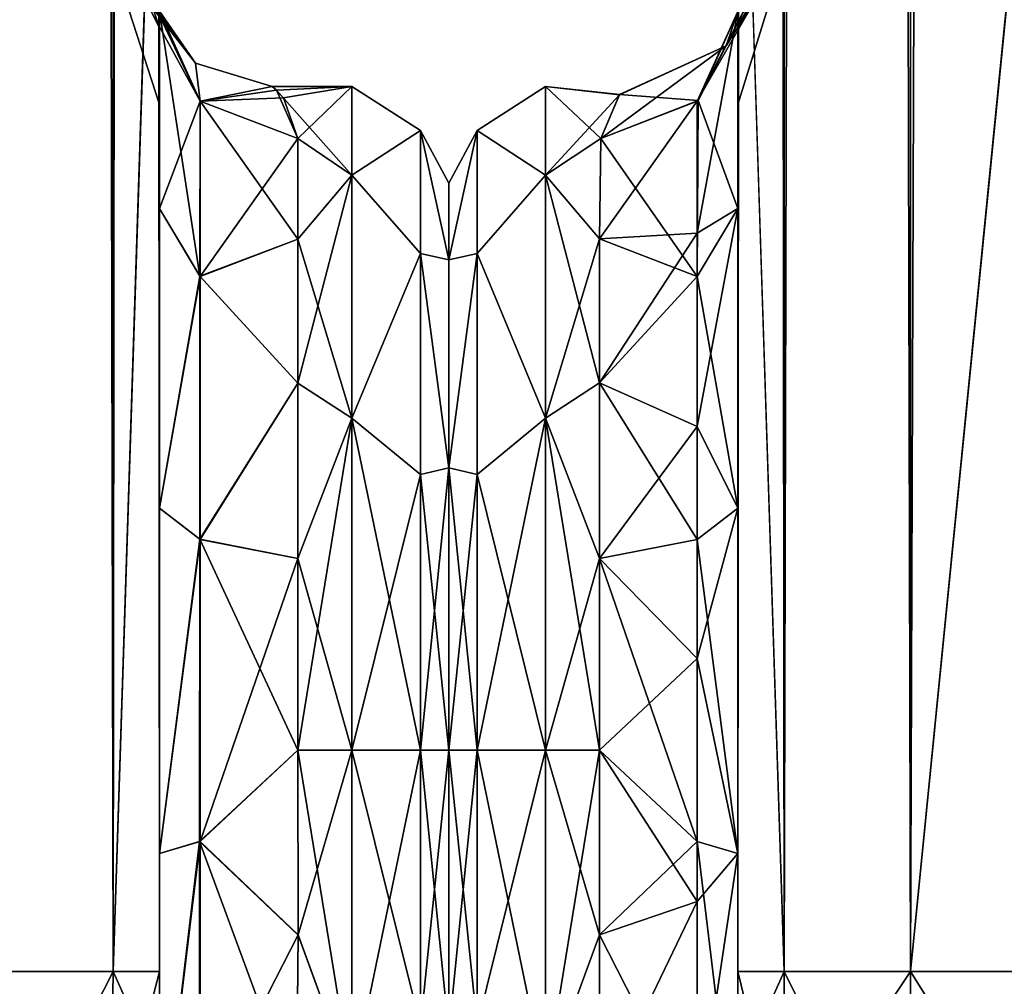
# Model space of a CAD drawing. Extents: x -23 to 700, y -1999 to -1.
# Tile 91 of 224: x 628 to 664, y -1981 to -1946. Entities that reach past the tile are written whole.
import ezdxf

# ---------------------------------------------------------------- set-up
doc = ezdxf.new("R2010")
doc.units = 0
doc.header["$LTSCALE"] = 5.485125
for name, color, linetype in [('729', 7, 'CONTINUOUS'), ('731', 7, 'CONTINUOUS'), ('732', 7, 'CONTINUOUS'), ('733', 7, 'CONTINUOUS'), ('739', 7, 'CONTINUOUS'), ('743', 7, 'CONTINUOUS'), ('760', 7, 'CONTINUOUS'), ('762', 7, 'CONTINUOUS'), ('763', 7, 'CONTINUOUS'), ('764', 7, 'CONTINUOUS'), ('768', 7, 'CONTINUOUS'), ('769', 7, 'CONTINUOUS'), ('770', 7, 'CONTINUOUS'), ('771', 7, 'CONTINUOUS'), ('780', 7, 'CONTINUOUS'), ('790', 7, 'CONTINUOUS'), ('794', 7, 'CONTINUOUS'), ('795', 7, 'CONTINUOUS'), ('796', 7, 'CONTINUOUS'), ('797', 7, 'CONTINUOUS'), ('798', 7, 'CONTINUOUS'), ('820', 7, 'CONTINUOUS'), ('822', 7, 'CONTINUOUS'), ('823', 7, 'CONTINUOUS'), ('824', 7, 'CONTINUOUS'), ('825', 7, 'CONTINUOUS'), ('827', 7, 'CONTINUOUS'), ('832', 7, 'CONTINUOUS'), ('833', 7, 'CONTINUOUS'), ('839', 7, 'CONTINUOUS')]:
    doc.layers.add(name, color=color, linetype=linetype)

msp = doc.modelspace()

# ---------------------------------------------------------------- linework, layer by layer
at = {"layer": '729', "linetype": 'CONTINUOUS'}
for points in [[(633.55, -1928.15, -20.5), (633.55, -1937.89, -18.038), (633.55, -1952.418, -21.378), (633.55, -1928.15, -20.5)], [(633.55, -1938.355, -23.228), (633.55, -1928.15, -20.5), (633.55, -1952.418, -21.378), (633.55, -1938.355, -23.228)], [(633.55, -1928.15, -61.5), (633.55, -1938.356, -58.772), (633.55, -1980, -61.5), (633.55, -1928.15, -61.5)], [(633.55, -1983.734, 60.5), (633.55, -1985.303, 59.303), (633.55, -1928.15, 61.5), (633.55, -1983.734, 60.5)], [(633.55, -1928.15, 61.5), (633.55, -1985.303, 59.303), (633.55, -1938.355, 58.772), (633.55, -1928.15, 61.5)], [(633.55, -1980, 61.5), (633.55, -1983.734, 60.5), (633.55, -1928.15, 61.5), (633.55, -1980, 61.5)], [(633.55, -1928.15, 20.5), (633.55, -1938.356, 23.228), (633.55, -1952.418, 21.378), (633.55, -1928.15, 20.5)], [(633.55, -1937.975, 17.992), (633.55, -1928.15, 20.5), (633.55, -1952.418, 21.378), (633.55, -1937.975, 17.992)], [(633.55, -1937.89, -18.038), (633.55, -1945.277, -11.265), (633.55, -1952.418, -21.378), (633.55, -1937.89, -18.038)], [(633.55, -1945.277, 11.265), (633.55, -1937.975, 17.992), (633.55, -1952.418, 21.378), (633.55, -1945.277, 11.265)], [(633.55, -1945.881, -30.718), (633.55, -1938.355, -23.228), (633.55, -1963.25, -27.648), (633.55, -1945.881, -30.718)], [(633.55, -1963.25, -27.648), (633.55, -1938.355, -23.228), (633.55, -1952.418, -21.378), (633.55, -1963.25, -27.648)], [(633.55, -1986.502, 57.73), (633.55, -1987.5, 54), (633.55, -1938.355, 58.772), (633.55, -1986.502, 57.73)], [(633.55, -1938.355, 58.772), (633.55, -1987.5, 54), (633.55, -1945.881, 51.282), (633.55, -1938.355, 58.772)], [(633.55, -1985.303, 59.303), (633.55, -1986.502, 57.73), (633.55, -1938.355, 58.772), (633.55, -1985.303, 59.303)], [(633.55, -1938.356, -58.772), (633.55, -1945.882, -51.28), (633.55, -1986.502, -57.73), (633.55, -1938.356, -58.772)], [(633.55, -1980, -61.5), (633.55, -1938.356, -58.772), (633.55, -1983.734, -60.5), (633.55, -1980, -61.5)], [(633.55, -1983.734, -60.5), (633.55, -1938.356, -58.772), (633.55, -1985.303, -59.303), (633.55, -1983.734, -60.5)], [(633.55, -1985.303, -59.303), (633.55, -1938.356, -58.772), (633.55, -1986.502, -57.73), (633.55, -1985.303, -59.303)], [(633.55, -1938.356, 23.228), (633.55, -1945.882, 30.72), (633.55, -1963.249, 27.648), (633.55, -1938.356, 23.228)], [(633.55, -1952.418, 21.378), (633.55, -1938.356, 23.228), (633.55, -1963.249, 27.648), (633.55, -1952.418, 21.378)], [(633.55, -1948.65, -40.999), (633.55, -1945.881, -30.718), (633.55, -1987.5, -54), (633.55, -1948.65, -40.999)], [(633.55, -1987.5, -54), (633.55, -1945.881, -30.718), (633.55, -1975.732, -28.753), (633.55, -1987.5, -54)], [(633.55, -1975.732, -28.753), (633.55, -1945.881, -30.718), (633.55, -1963.25, -27.648), (633.55, -1975.732, -28.753)], [(633.55, -1987.5, 54), (633.55, -1987.5, 24.51), (633.55, -1945.881, 51.282), (633.55, -1987.5, 54)], [(633.55, -1945.881, 51.282), (633.55, -1987.5, 24.51), (633.55, -1948.65, 41.001), (633.55, -1945.881, 51.282)], [(633.55, -1945.882, -51.28), (633.55, -1948.65, -40.999), (633.55, -1987.5, -54), (633.55, -1945.882, -51.28)], [(633.55, -1986.502, -57.73), (633.55, -1945.882, -51.28), (633.55, -1987.5, -54), (633.55, -1986.502, -57.73)], [(633.55, -1945.882, 30.72), (633.55, -1948.65, 41.001), (633.55, -1975.731, 28.753), (633.55, -1945.882, 30.72)], [(633.55, -1963.249, 27.648), (633.55, -1945.882, 30.72), (633.55, -1975.731, 28.753), (633.55, -1963.249, 27.648)], [(633.55, -1948.65, 41.001), (633.55, -1987.5, 24.51), (633.55, -1975.731, 28.753), (633.55, -1948.65, 41.001)], [(633.55, -1987.5, -24.51), (633.55, -1987.5, -54), (633.55, -1975.732, -28.753), (633.55, -1987.5, -24.51)]]:
    msp.add_3dface(points, dxfattribs=at)
at = {"layer": '731', "linetype": 'CONTINUOUS'}
for points in [[(644, -1951.5, 0), (644, -1954.269, 10.281), (644, -1992.5, 0), (644, -1951.5, 0)], [(644, -1954.269, -10.281), (644, -1951.5, 0), (644, -1989.731, -10.281), (644, -1954.269, -10.281)], [(644, -1989.731, -10.281), (644, -1951.5, 0), (644, -1992.5, 0), (644, -1989.731, -10.281)], [(644, -1954.269, 10.281), (644, -1961.796, 17.773), (644, -1989.731, 10.281), (644, -1954.269, 10.281)], [(644, -1992.5, 0), (644, -1954.269, 10.281), (644, -1989.731, 10.281), (644, -1992.5, 0)], [(644, -1961.797, -17.773), (644, -1954.269, -10.281), (644, -1982.204, -17.773), (644, -1961.797, -17.773)], [(644, -1982.204, -17.773), (644, -1954.269, -10.281), (644, -1989.731, -10.281), (644, -1982.204, -17.773)], [(644, -1961.796, 17.773), (644, -1972, 20.5), (644, -1982.203, 17.773), (644, -1961.796, 17.773)], [(644, -1989.731, 10.281), (644, -1961.796, 17.773), (644, -1982.203, 17.773), (644, -1989.731, 10.281)], [(644, -1972, -20.5), (644, -1961.797, -17.773), (644, -1982.204, -17.773), (644, -1972, -20.5)]]:
    msp.add_3dface(points, dxfattribs=at)
at = {"layer": '732', "linetype": 'CONTINUOUS'}
for points in [[(638.553, -1978.68, 23.052), (640.5, -1972, 24), (638.55, -1972, 24), (638.553, -1978.68, 23.052)], [(640.5, -1972, -24), (640.5, -1984, -20.785), (638.55, -1972, -24), (640.5, -1972, -24)], [(638.55, -1972, -24), (640.5, -1984, -20.785), (638.553, -1978.685, -23.05), (638.55, -1972, -24)], [(640.5, -1984, 20.785), (640.5, -1972, 24), (638.553, -1978.68, 23.052), (640.5, -1984, 20.785)], [(638.5, -1984.793, 20.306), (640.5, -1984, 20.785), (638.553, -1978.68, 23.052), (638.5, -1984.793, 20.306)], [(638.553, -1978.685, -23.05), (640.5, -1984, -20.785), (638.5, -1984.814, -20.293), (638.553, -1978.685, -23.05)]]:
    msp.add_3dface(points, dxfattribs=at)
at = {"layer": '733', "linetype": 'CONTINUOUS'}
for points in [[(638.027, -1948.412, 4.427), (640.5, -1948, 0), (637.613, -1948, 0.005), (638.027, -1948.412, 4.427)], [(637.613, -1948, 0.005), (640.5, -1948, 0), (637.773, -1948.14, -2.589), (637.613, -1948, 0.005)], [(640.5, -1948, 0), (640.5, -1951.215, -12), (637.773, -1948.14, -2.589), (640.5, -1948, 0)], [(638.55, -1949.885, 9.323), (640.5, -1948, 0), (638.027, -1948.412, 4.427), (638.55, -1949.885, 9.323)], [(640.5, -1951.215, 12), (640.5, -1948, 0), (638.55, -1949.885, 9.323), (640.5, -1951.215, 12)], [(637.773, -1948.14, -2.589), (640.5, -1951.215, -12), (638.55, -1949.885, -9.323), (637.773, -1948.14, -2.589)], [(638.55, -1949.885, -9.323), (640.5, -1951.215, -12), (638.55, -1953.519, -15.312), (638.55, -1949.885, -9.323)], [(638.55, -1953.519, 15.312), (640.5, -1951.215, 12), (638.55, -1949.885, 9.323), (638.55, -1953.519, 15.312)], [(640.5, -1951.215, -12), (640.5, -1960, -20.785), (638.55, -1953.519, -15.312), (640.5, -1951.215, -12)], [(640.5, -1960, 20.785), (640.5, -1951.215, 12), (638.55, -1958.729, 19.997), (640.5, -1960, 20.785)], [(638.55, -1958.729, 19.997), (640.5, -1951.215, 12), (638.55, -1953.519, 15.312), (638.55, -1958.729, 19.997)], [(638.55, -1953.519, -15.312), (640.5, -1960, -20.785), (638.55, -1958.729, -19.997), (638.55, -1953.519, -15.312)], [(638.55, -1958.729, -19.997), (640.5, -1960, -20.785), (638.55, -1965.069, -22.977), (638.55, -1958.729, -19.997)], [(638.55, -1965.069, 22.977), (640.5, -1960, 20.785), (638.55, -1958.729, 19.997), (638.55, -1965.069, 22.977)], [(638.55, -1972, 24), (640.5, -1972, 24), (640.5, -1960, 20.785), (638.55, -1972, 24)], [(640.5, -1960, -20.785), (640.5, -1972, -24), (638.55, -1965.069, -22.977), (640.5, -1960, -20.785)], [(638.55, -1972, 24), (640.5, -1960, 20.785), (638.55, -1965.069, 22.977), (638.55, -1972, 24)], [(640.5, -1972, -24), (638.55, -1972, -24), (638.55, -1965.069, -22.977), (640.5, -1972, -24)]]:
    msp.add_3dface(points, dxfattribs=at)
at = {"layer": '739', "linetype": 'CONTINUOUS'}
for points in [[(631.875, -1980, -67.75), (627.3, -1980, -72.325), (631.875, -20, -67.75), (631.875, -1980, -67.75)], [(631.875, -20, -67.75), (627.3, -1980, -72.325), (627.3, -20, -72.325), (631.875, -20, -67.75)], [(633.55, -20, -61.5), (633.55, -71.85, -61.5), (631.875, -1980, -67.75), (633.55, -20, -61.5)], [(633.55, -20, -61.5), (631.875, -1980, -67.75), (631.875, -20, -67.75), (633.55, -20, -61.5)], [(633.55, -71.85, -61.5), (633.55, -1928.15, -61.5), (631.875, -1980, -67.75), (633.55, -71.85, -61.5)], [(633.55, -1928.15, -61.5), (633.55, -1980, -61.5), (631.875, -1980, -67.75), (633.55, -1928.15, -61.5)]]:
    msp.add_3dface(points, dxfattribs=at)
at = {"layer": '743', "linetype": 'CONTINUOUS'}
for points in [[(631.875, -20, 67.75), (627.3, -20, 72.325), (631.875, -1980, 67.75), (631.875, -20, 67.75)], [(631.875, -1980, 67.75), (627.3, -20, 72.325), (627.3, -1980, 72.325), (631.875, -1980, 67.75)], [(633.55, -1980, 61.5), (633.55, -1928.15, 61.5), (631.875, -20, 67.75), (633.55, -1980, 61.5)], [(633.55, -1980, 61.5), (631.875, -20, 67.75), (631.875, -1980, 67.75), (633.55, -1980, 61.5)]]:
    msp.add_3dface(points, dxfattribs=at)
at = {"layer": '760', "linetype": 'CONTINUOUS'}
for points in [[(631.775, -1986.875, 65.908), (627.3, -1980, 72.325), (627.2, -1989.163, 69.87), (631.775, -1986.875, 65.908)], [(631.875, -1980, 67.75), (627.3, -1980, 72.325), (631.775, -1986.875, 65.908), (631.875, -1980, 67.75)], [(633.55, -1983.734, 60.5), (631.875, -1980, 67.75), (631.775, -1986.875, 65.908), (633.55, -1983.734, 60.5)], [(633.55, -1983.734, 60.5), (633.55, -1980, 61.5), (631.875, -1980, 67.75), (633.55, -1983.734, 60.5)]]:
    msp.add_3dface(points, dxfattribs=at)
at = {"layer": '762', "linetype": 'CONTINUOUS'}
for points in [[(627.3, -1980, -72.325), (631.875, -1980, -67.75), (627.2, -1989.163, -69.87), (627.3, -1980, -72.325)], [(627.2, -1989.163, -69.87), (631.875, -1980, -67.75), (631.775, -1986.875, -65.908), (627.2, -1989.163, -69.87)], [(633.55, -1980, -61.5), (633.55, -1983.734, -60.5), (631.775, -1986.875, -65.908), (633.55, -1980, -61.5)], [(631.875, -1980, -67.75), (633.55, -1980, -61.5), (631.775, -1986.875, -65.908), (631.875, -1980, -67.75)]]:
    msp.add_3dface(points, dxfattribs=at)
at = {"layer": '763', "linetype": 'CONTINUOUS'}
for points in [[(633.55, -1938.355, 58.772), (633.55, -1945.881, 51.282), (631.063, -1938.433, 49.201), (633.55, -1938.355, 58.772)], [(633.55, -1945.882, 30.72), (633.55, -1938.356, 23.228), (631.063, -1938.433, 32.799), (633.55, -1945.882, 30.72)], [(631.063, -1938.433, 49.201), (633.55, -1945.881, 51.282), (631.063, -1940.973, 43.927), (631.063, -1938.433, 49.201)], [(631.063, -1940.973, 38.073), (633.55, -1945.882, 30.72), (631.063, -1938.433, 32.799), (631.063, -1940.973, 38.073)], [(633.55, -1945.881, 51.282), (633.55, -1948.65, 41.001), (631.063, -1940.973, 43.927), (633.55, -1945.881, 51.282)], [(633.55, -1948.65, 41.001), (633.55, -1945.882, 30.72), (631.063, -1940.973, 38.073), (633.55, -1948.65, 41.001)], [(631.063, -1940.973, 43.927), (633.55, -1948.65, 41.001), (631.063, -1940.973, 38.073), (631.063, -1940.973, 43.927)]]:
    msp.add_3dface(points, dxfattribs=at)
at = {"layer": '764', "linetype": 'CONTINUOUS'}
for points in [[(633.55, -1938.355, -23.228), (633.55, -1945.881, -30.718), (631.063, -1938.433, -32.799), (633.55, -1938.355, -23.228)], [(633.55, -1945.882, -51.28), (633.55, -1938.356, -58.772), (631.063, -1938.433, -49.201), (633.55, -1945.882, -51.28)], [(631.063, -1938.433, -32.799), (633.55, -1945.881, -30.718), (631.063, -1940.973, -38.073), (631.063, -1938.433, -32.799)], [(631.063, -1940.973, -43.927), (633.55, -1945.882, -51.28), (631.063, -1938.433, -49.201), (631.063, -1940.973, -43.927)], [(633.55, -1945.881, -30.718), (633.55, -1948.65, -40.999), (631.063, -1940.973, -38.073), (633.55, -1945.881, -30.718)], [(633.55, -1948.65, -40.999), (633.55, -1945.882, -51.28), (631.063, -1940.973, -43.927), (633.55, -1948.65, -40.999)], [(631.063, -1940.973, -38.073), (633.55, -1948.65, -40.999), (631.063, -1940.973, -43.927), (631.063, -1940.973, -38.073)]]:
    msp.add_3dface(points, dxfattribs=at)
at = {"layer": '768', "linetype": 'CONTINUOUS'}
for points in [[(633.55, -1945.277, 11.265), (633.55, -1952.418, 21.378), (635.016, -1948.537, 9.891), (633.55, -1945.277, 11.265)], [(633.55, -1952.418, 21.378), (635.016, -1954.87, 18.839), (635.016, -1948.537, 9.891), (633.55, -1952.418, 21.378)], [(635.016, -1954.87, 18.839), (638.55, -1949.885, 9.323), (635.016, -1948.537, 9.891), (635.016, -1954.87, 18.839)], [(638.55, -1953.519, 15.312), (638.55, -1949.885, 9.323), (635.016, -1954.87, 18.839), (638.55, -1953.519, 15.312)], [(633.55, -1952.418, 21.378), (633.55, -1963.249, 27.648), (635.016, -1954.87, 18.839), (633.55, -1952.418, 21.378)], [(638.55, -1958.729, 19.997), (638.55, -1953.519, 15.312), (635.016, -1954.87, 18.839), (638.55, -1958.729, 19.997)], [(633.55, -1963.249, 27.648), (635.016, -1964.379, 24.295), (635.016, -1954.87, 18.839), (633.55, -1963.249, 27.648)], [(635.016, -1964.379, 24.295), (638.55, -1958.729, 19.997), (635.016, -1954.87, 18.839), (635.016, -1964.379, 24.295)], [(638.55, -1965.069, 22.977), (638.55, -1958.729, 19.997), (635.016, -1964.379, 24.295), (638.55, -1965.069, 22.977)], [(633.55, -1963.249, 27.648), (633.55, -1975.731, 28.753), (635.016, -1964.379, 24.295), (633.55, -1963.249, 27.648)], [(633.55, -1975.731, 28.753), (635.016, -1975.3, 25.248), (635.016, -1964.379, 24.295), (633.55, -1975.731, 28.753)], [(635.016, -1975.3, 25.248), (638.55, -1965.069, 22.977), (635.016, -1964.379, 24.295), (635.016, -1975.3, 25.248)], [(638.55, -1972, 24), (638.55, -1965.069, 22.977), (635.016, -1975.3, 25.248), (638.55, -1972, 24)], [(638.553, -1978.68, 23.052), (638.55, -1972, 24), (635.016, -1975.3, 25.248), (638.553, -1978.68, 23.052)], [(633.55, -1975.731, 28.753), (633.55, -1987.5, 24.51), (635.016, -1975.3, 25.248), (633.55, -1975.731, 28.753)], [(635.016, -1975.3, 25.248), (633.55, -1987.5, 24.51), (635.016, -1985.61, 21.521), (635.016, -1975.3, 25.248)], [(635.016, -1985.61, 21.521), (638.553, -1978.68, 23.052), (635.016, -1975.3, 25.248), (635.016, -1985.61, 21.521)], [(638.5, -1984.793, 20.306), (638.553, -1978.68, 23.052), (635.016, -1985.61, 21.521), (638.5, -1984.793, 20.306)]]:
    msp.add_3dface(points, dxfattribs=at)
at = {"layer": '769', "linetype": 'CONTINUOUS'}
for points in [[(633.55, -1952.418, -21.378), (633.55, -1945.277, -11.265), (635.009, -1954.866, -18.844), (633.55, -1952.418, -21.378)], [(633.55, -1945.277, -11.265), (635.016, -1948.537, -9.891), (635.009, -1954.866, -18.844), (633.55, -1945.277, -11.265)], [(635.016, -1948.537, -9.891), (638.55, -1953.519, -15.312), (635.009, -1954.866, -18.844), (635.016, -1948.537, -9.891)], [(638.55, -1949.885, -9.323), (638.55, -1953.519, -15.312), (635.016, -1948.537, -9.891), (638.55, -1949.885, -9.323)], [(633.55, -1963.25, -27.648), (633.55, -1952.418, -21.378), (635.009, -1954.866, -18.844), (633.55, -1963.25, -27.648)], [(638.55, -1953.519, -15.312), (638.55, -1958.729, -19.997), (635.009, -1954.866, -18.844), (638.55, -1953.519, -15.312)], [(633.55, -1963.25, -27.648), (635.009, -1954.866, -18.844), (635.003, -1964.375, -24.308), (633.55, -1963.25, -27.648)], [(635.009, -1954.866, -18.844), (638.55, -1958.729, -19.997), (635.003, -1964.375, -24.308), (635.009, -1954.866, -18.844)], [(638.55, -1958.729, -19.997), (638.55, -1965.069, -22.977), (635.003, -1964.375, -24.308), (638.55, -1958.729, -19.997)], [(633.55, -1975.732, -28.753), (633.55, -1963.25, -27.648), (635.003, -1964.375, -24.308), (633.55, -1975.732, -28.753)], [(633.55, -1975.732, -28.753), (635.003, -1964.375, -24.308), (634.996, -1975.303, -25.268), (633.55, -1975.732, -28.753)], [(635.003, -1964.375, -24.308), (638.55, -1972, -24), (634.996, -1975.303, -25.268), (635.003, -1964.375, -24.308)], [(638.55, -1965.069, -22.977), (638.55, -1972, -24), (635.003, -1964.375, -24.308), (638.55, -1965.069, -22.977)], [(638.55, -1972, -24), (638.553, -1978.685, -23.05), (634.996, -1975.303, -25.268), (638.55, -1972, -24)], [(633.55, -1987.5, -24.51), (633.55, -1975.732, -28.753), (634.996, -1975.303, -25.268), (633.55, -1987.5, -24.51)], [(633.55, -1987.5, -24.51), (634.996, -1975.303, -25.268), (634.99, -1985.624, -21.543), (633.55, -1987.5, -24.51)], [(634.996, -1975.303, -25.268), (638.5, -1984.814, -20.293), (634.99, -1985.624, -21.543), (634.996, -1975.303, -25.268)], [(638.553, -1978.685, -23.05), (638.5, -1984.814, -20.293), (634.996, -1975.303, -25.268), (638.553, -1978.685, -23.05)]]:
    msp.add_3dface(points, dxfattribs=at)
at = {"layer": '770', "linetype": 'CONTINUOUS'}
for points in [[(640.5, -1951.215, -12), (640.5, -1948, 0), (642.975, -1949.601, -5.112), (640.5, -1951.215, -12)], [(640.5, -1948, 0), (640.5, -1951.215, 12), (642.975, -1949.601, 5.112), (640.5, -1948, 0)], [(640.5, -1948, 0), (642.975, -1949.601, 5.112), (642.975, -1949.601, -5.112), (640.5, -1948, 0)], [(640.5, -1951.215, -12), (642.975, -1949.601, -5.112), (642.975, -1954.038, -14.325), (640.5, -1951.215, -12)], [(640.5, -1951.215, 12), (642.975, -1954.038, 14.325), (642.975, -1949.601, 5.112), (640.5, -1951.215, 12)], [(644, -1954.269, 10.281), (644, -1951.5, 0), (642.975, -1949.601, 5.112), (644, -1954.269, 10.281)], [(642.975, -1954.038, 14.325), (644, -1954.269, 10.281), (642.975, -1949.601, 5.112), (642.975, -1954.038, 14.325)], [(644, -1951.5, 0), (644, -1954.269, -10.281), (642.975, -1949.601, -5.112), (644, -1951.5, 0)], [(642.975, -1949.601, 5.112), (644, -1951.5, 0), (642.975, -1949.601, -5.112), (642.975, -1949.601, 5.112)], [(642.975, -1949.601, -5.112), (644, -1954.269, -10.281), (642.975, -1954.038, -14.325), (642.975, -1949.601, -5.112)], [(640.5, -1960, -20.785), (640.5, -1951.215, -12), (642.975, -1954.038, -14.325), (640.5, -1960, -20.785)], [(640.5, -1951.215, 12), (640.5, -1960, 20.785), (642.975, -1954.038, 14.325), (640.5, -1951.215, 12)], [(640.5, -1960, -20.785), (642.975, -1954.038, -14.325), (642.975, -1962.032, -20.7), (640.5, -1960, -20.785)], [(640.5, -1960, 20.785), (642.975, -1962.032, 20.7), (642.975, -1954.038, 14.325), (640.5, -1960, 20.785)], [(644, -1961.796, 17.773), (644, -1954.269, 10.281), (642.975, -1954.038, 14.325), (644, -1961.796, 17.773)], [(642.975, -1962.032, 20.7), (644, -1961.796, 17.773), (642.975, -1954.038, 14.325), (642.975, -1962.032, 20.7)], [(644, -1954.269, -10.281), (644, -1961.797, -17.773), (642.975, -1954.038, -14.325), (644, -1954.269, -10.281)], [(642.975, -1954.038, -14.325), (644, -1961.797, -17.773), (642.975, -1962.032, -20.7), (642.975, -1954.038, -14.325)], [(640.5, -1960, 20.785), (640.5, -1972, 24), (642.975, -1962.032, 20.7), (640.5, -1960, 20.785)], [(640.5, -1972, -24), (640.5, -1960, -20.785), (642.975, -1972, -22.975), (640.5, -1972, -24)], [(640.5, -1960, -20.785), (642.975, -1962.032, -20.7), (642.975, -1972, -22.975), (640.5, -1960, -20.785)], [(644, -1972, 20.5), (644, -1961.796, 17.773), (642.975, -1972, 22.975), (644, -1972, 20.5)], [(642.975, -1972, 22.975), (644, -1961.796, 17.773), (642.975, -1962.032, 20.7), (642.975, -1972, 22.975)], [(644, -1961.797, -17.773), (644, -1972, -20.5), (642.975, -1962.032, -20.7), (644, -1961.797, -17.773)], [(640.5, -1972, 24), (642.975, -1972, 22.975), (642.975, -1962.032, 20.7), (640.5, -1972, 24)], [(642.975, -1962.032, -20.7), (644, -1972, -20.5), (642.975, -1972, -22.975), (642.975, -1962.032, -20.7)]]:
    msp.add_3dface(points, dxfattribs=at)
at = {"layer": '771', "linetype": 'CONTINUOUS'}
for points in [[(640.5, -1972, 24), (640.5, -1984, 20.785), (642.975, -1972, 22.975), (640.5, -1972, 24)], [(642.975, -1972, 22.975), (640.5, -1984, 20.785), (642.975, -1981.968, 20.7), (642.975, -1972, 22.975)], [(640.5, -1984, -20.785), (640.5, -1972, -24), (642.975, -1981.968, -20.7), (640.5, -1984, -20.785)], [(640.5, -1972, -24), (642.975, -1972, -22.975), (642.975, -1981.968, -20.7), (640.5, -1972, -24)], [(644, -1982.203, 17.773), (644, -1972, 20.5), (642.975, -1981.968, 20.7), (644, -1982.203, 17.773)], [(644, -1972, 20.5), (642.975, -1972, 22.975), (642.975, -1981.968, 20.7), (644, -1972, 20.5)], [(644, -1972, -20.5), (644, -1982.204, -17.773), (642.975, -1972, -22.975), (644, -1972, -20.5)], [(642.975, -1972, -22.975), (644, -1982.204, -17.773), (642.975, -1981.968, -20.7), (642.975, -1972, -22.975)]]:
    msp.add_3dface(points, dxfattribs=at)
at = {"layer": '780', "linetype": 'CONTINUOUS'}
for points in [[(632.994, -1944.611, -3.429), (632.881, -1944.614, 0.008), (634.85, -1947.167, 0), (632.994, -1944.611, -3.429)], [(632.881, -1944.614, 0.008), (635.016, -1948.537, 9.891), (634.85, -1947.167, 0), (632.881, -1944.614, 0.008)], [(632.881, -1944.614, 0.008), (633.176, -1944.644, 5.748), (635.016, -1948.537, 9.891), (632.881, -1944.614, 0.008)], [(633.55, -1945.277, -11.265), (632.994, -1944.611, -3.429), (634.85, -1947.167, 0), (633.55, -1945.277, -11.265)], [(633.176, -1944.644, 5.748), (633.55, -1945.277, 11.265), (635.016, -1948.537, 9.891), (633.176, -1944.644, 5.748)], [(635.016, -1948.537, -9.891), (633.55, -1945.277, -11.265), (634.85, -1947.167, 0), (635.016, -1948.537, -9.891)], [(635.016, -1948.537, 9.891), (637.613, -1948, 0.005), (634.85, -1947.167, 0), (635.016, -1948.537, 9.891)], [(637.613, -1948, 0.005), (635.016, -1948.537, -9.891), (634.85, -1947.167, 0), (637.613, -1948, 0.005)], [(638.027, -1948.412, 4.427), (637.613, -1948, 0.005), (635.016, -1948.537, 9.891), (638.027, -1948.412, 4.427)], [(637.613, -1948, 0.005), (637.773, -1948.14, -2.589), (635.016, -1948.537, -9.891), (637.613, -1948, 0.005)], [(637.773, -1948.14, -2.589), (638.55, -1949.885, -9.323), (635.016, -1948.537, -9.891), (637.773, -1948.14, -2.589)], [(638.55, -1949.885, 9.323), (638.027, -1948.412, 4.427), (635.016, -1948.537, 9.891), (638.55, -1949.885, 9.323)]]:
    msp.add_3dface(points, dxfattribs=at)
at = {"layer": '790', "linetype": 'CONTINUOUS'}
for points in [[(654.45, -1928.15, 20.5), (654.45, -1937.882, 18.043), (654.45, -1952.417, 21.376), (654.45, -1928.15, 20.5)], [(654.45, -1938.356, 23.228), (654.45, -1928.15, 20.5), (654.45, -1952.417, 21.376), (654.45, -1938.356, 23.228)], [(654.45, -1928.15, 61.5), (654.45, -1938.355, 58.773), (654.45, -1980, 61.5), (654.45, -1928.15, 61.5)], [(654.45, -1983.734, -60.5), (654.45, -1985.303, -59.303), (654.45, -1928.15, -61.5), (654.45, -1983.734, -60.5)], [(654.45, -1928.15, -61.5), (654.45, -1985.303, -59.303), (654.45, -1938.356, -58.772), (654.45, -1928.15, -61.5)], [(654.45, -1980, -61.5), (654.45, -1983.734, -60.5), (654.45, -1928.15, -61.5), (654.45, -1980, -61.5)], [(654.45, -1928.15, -20.5), (654.45, -1938.355, -23.227), (654.45, -1952.417, -21.376), (654.45, -1928.15, -20.5)], [(654.45, -1937.904, -18.031), (654.45, -1928.15, -20.5), (654.45, -1952.417, -21.376), (654.45, -1937.904, -18.031)], [(654.45, -1937.882, 18.043), (654.45, -1945.298, 11.3), (654.45, -1952.417, 21.376), (654.45, -1937.882, 18.043)], [(654.45, -1945.297, -11.297), (654.45, -1937.904, -18.031), (654.45, -1952.417, -21.376), (654.45, -1945.297, -11.297)], [(654.45, -1938.355, 58.773), (654.45, -1945.88, 51.282), (654.45, -1986.502, 57.73), (654.45, -1938.355, 58.773)], [(654.45, -1980, 61.5), (654.45, -1938.355, 58.773), (654.45, -1983.734, 60.5), (654.45, -1980, 61.5)], [(654.45, -1983.734, 60.5), (654.45, -1938.355, 58.773), (654.45, -1985.303, 59.303), (654.45, -1983.734, 60.5)], [(654.45, -1985.303, 59.303), (654.45, -1938.355, 58.773), (654.45, -1986.502, 57.73), (654.45, -1985.303, 59.303)], [(654.45, -1938.355, -23.227), (654.45, -1945.88, -30.718), (654.45, -1963.249, -27.648), (654.45, -1938.355, -23.227)], [(654.45, -1952.417, -21.376), (654.45, -1938.355, -23.227), (654.45, -1963.249, -27.648), (654.45, -1952.417, -21.376)], [(654.45, -1945.882, 30.721), (654.45, -1938.356, 23.228), (654.45, -1963.25, 27.648), (654.45, -1945.882, 30.721)], [(654.45, -1963.25, 27.648), (654.45, -1938.356, 23.228), (654.45, -1952.417, 21.376), (654.45, -1963.25, 27.648)], [(654.45, -1986.502, -57.73), (654.45, -1987.5, -54), (654.45, -1938.356, -58.772), (654.45, -1986.502, -57.73)], [(654.45, -1938.356, -58.772), (654.45, -1987.5, -54), (654.45, -1945.882, -51.279), (654.45, -1938.356, -58.772)], [(654.45, -1985.303, -59.303), (654.45, -1986.502, -57.73), (654.45, -1938.356, -58.772), (654.45, -1985.303, -59.303)], [(654.45, -1945.88, 51.282), (654.45, -1948.65, 41.002), (654.45, -1987.5, 54), (654.45, -1945.88, 51.282)], [(654.45, -1986.502, 57.73), (654.45, -1945.88, 51.282), (654.45, -1987.5, 54), (654.45, -1986.502, 57.73)], [(654.45, -1945.88, -30.718), (654.45, -1948.65, -40.998), (654.45, -1975.731, -28.753), (654.45, -1945.88, -30.718)], [(654.45, -1963.249, -27.648), (654.45, -1945.88, -30.718), (654.45, -1975.731, -28.753), (654.45, -1963.249, -27.648)], [(654.45, -1948.65, 41.002), (654.45, -1945.882, 30.721), (654.45, -1987.5, 54), (654.45, -1948.65, 41.002)], [(654.45, -1987.5, 54), (654.45, -1945.882, 30.721), (654.45, -1975.732, 28.753), (654.45, -1987.5, 54)], [(654.45, -1975.732, 28.753), (654.45, -1945.882, 30.721), (654.45, -1963.25, 27.648), (654.45, -1975.732, 28.753)], [(654.45, -1987.5, -54), (654.45, -1987.5, -24.51), (654.45, -1945.882, -51.279), (654.45, -1987.5, -54)], [(654.45, -1945.882, -51.279), (654.45, -1987.5, -24.51), (654.45, -1948.65, -40.998), (654.45, -1945.882, -51.279)], [(654.45, -1948.65, -40.998), (654.45, -1987.5, -24.51), (654.45, -1975.731, -28.753), (654.45, -1948.65, -40.998)], [(654.45, -1987.5, 24.51), (654.45, -1987.5, 54), (654.45, -1975.732, 28.753), (654.45, -1987.5, 24.51)]]:
    msp.add_3dface(points, dxfattribs=at)
at = {"layer": '794', "linetype": 'CONTINUOUS'}
for points in [[(644, -1951.5, 0), (644, -1954.269, -10.281), (644, -1992.5, 0), (644, -1951.5, 0)], [(644, -1954.269, 10.281), (644, -1951.5, 0), (644, -1989.731, 10.281), (644, -1954.269, 10.281)], [(644, -1989.731, 10.281), (644, -1951.5, 0), (644, -1992.5, 0), (644, -1989.731, 10.281)], [(644, -1954.269, -10.281), (644, -1961.796, -17.773), (644, -1989.731, -10.281), (644, -1954.269, -10.281)], [(644, -1992.5, 0), (644, -1954.269, -10.281), (644, -1989.731, -10.281), (644, -1992.5, 0)], [(644, -1961.797, 17.773), (644, -1954.269, 10.281), (644, -1982.204, 17.773), (644, -1961.797, 17.773)], [(644, -1982.204, 17.773), (644, -1954.269, 10.281), (644, -1989.731, 10.281), (644, -1982.204, 17.773)], [(644, -1961.796, -17.773), (644, -1972, -20.5), (644, -1982.203, -17.773), (644, -1961.796, -17.773)], [(644, -1989.731, -10.281), (644, -1961.796, -17.773), (644, -1982.203, -17.773), (644, -1989.731, -10.281)], [(644, -1972, 20.5), (644, -1961.797, 17.773), (644, -1982.204, 17.773), (644, -1972, 20.5)]]:
    msp.add_3dface(points, dxfattribs=at)
at = {"layer": '795', "linetype": 'CONTINUOUS'}
for points in [[(647.5, -1984, -20.785), (647.5, -1972, -24), (649.45, -1978.677, -23.052), (647.5, -1984, -20.785)], [(649.45, -1978.677, -23.052), (647.5, -1972, -24), (649.45, -1972, -24), (649.45, -1978.677, -23.052)], [(647.5, -1972, 24), (647.5, -1984, 20.785), (649.45, -1972, 24), (647.5, -1972, 24)], [(649.45, -1972, 24), (647.5, -1984, 20.785), (649.45, -1978.677, 23.052), (649.45, -1972, 24)], [(649.45, -1984.828, -20.284), (647.5, -1984, -20.785), (649.45, -1978.677, -23.052), (649.45, -1984.828, -20.284)], [(649.45, -1978.677, 23.052), (647.5, -1984, 20.785), (649.45, -1984.828, 20.284), (649.45, -1978.677, 23.052)]]:
    msp.add_3dface(points, dxfattribs=at)
at = {"layer": '796', "linetype": 'CONTINUOUS'}
for points in [[(647.5, -1948, 0), (647.5, -1951.215, 12), (650.169, -1948.301, 3.79), (647.5, -1948, 0)], [(647.5, -1951.215, -12), (647.5, -1948, 0), (649.5, -1949.885, -9.323), (647.5, -1951.215, -12)], [(649.5, -1949.885, -9.323), (647.5, -1948, 0), (650.173, -1948.297, -3.765), (649.5, -1949.885, -9.323)], [(650.173, -1948.297, -3.765), (647.5, -1948, 0), (650.169, -1948.301, 3.79), (650.173, -1948.297, -3.765)], [(650.169, -1948.301, 3.79), (647.5, -1951.215, 12), (649.5, -1949.885, 9.323), (650.169, -1948.301, 3.79)], [(649.5, -1949.885, 9.323), (647.5, -1951.215, 12), (649.45, -1953.515, 15.307), (649.5, -1949.885, 9.323)], [(649.45, -1953.515, -15.307), (647.5, -1951.215, -12), (649.5, -1949.885, -9.323), (649.45, -1953.515, -15.307)], [(647.5, -1951.215, 12), (647.5, -1960, 20.785), (649.45, -1953.515, 15.307), (647.5, -1951.215, 12)], [(647.5, -1960, -20.785), (647.5, -1951.215, -12), (649.45, -1958.724, -19.994), (647.5, -1960, -20.785)], [(649.45, -1958.724, -19.994), (647.5, -1951.215, -12), (649.45, -1953.515, -15.307), (649.45, -1958.724, -19.994)], [(649.45, -1953.515, 15.307), (647.5, -1960, 20.785), (649.45, -1958.724, 19.994), (649.45, -1953.515, 15.307)], [(649.45, -1958.724, 19.994), (647.5, -1960, 20.785), (649.45, -1965.066, 22.977), (649.45, -1958.724, 19.994)], [(649.45, -1965.066, -22.977), (647.5, -1960, -20.785), (649.45, -1958.724, -19.994), (649.45, -1965.066, -22.977)], [(649.45, -1972, -24), (647.5, -1972, -24), (647.5, -1960, -20.785), (649.45, -1972, -24)], [(647.5, -1960, 20.785), (647.5, -1972, 24), (649.45, -1965.066, 22.977), (647.5, -1960, 20.785)], [(649.45, -1972, -24), (647.5, -1960, -20.785), (649.45, -1965.066, -22.977), (649.45, -1972, -24)], [(647.5, -1972, 24), (649.45, -1972, 24), (649.45, -1965.066, 22.977), (647.5, -1972, 24)]]:
    msp.add_3dface(points, dxfattribs=at)
at = {"layer": '797', "linetype": 'CONTINUOUS'}
for points in [[(654.45, -20, 61.5), (654.45, -71.85, 61.5), (656.125, -1980, 67.75), (654.45, -20, 61.5)], [(654.45, -20, 61.5), (656.125, -1980, 67.75), (656.125, -20, 67.75), (654.45, -20, 61.5)], [(656.125, -1980, 67.75), (660.697, -1980, 72.323), (656.125, -20, 67.75), (656.125, -1980, 67.75)], [(656.125, -20, 67.75), (660.697, -1980, 72.323), (660.697, -20, 72.323), (656.125, -20, 67.75)], [(667.05, -1980, 74), (667, -1916.55, 74), (660.697, -20, 72.323), (667.05, -1980, 74)], [(660.697, -1980, 72.323), (667.05, -1980, 74), (660.697, -20, 72.323), (660.697, -1980, 72.323)], [(654.45, -71.85, 61.5), (654.45, -1928.15, 61.5), (656.125, -1980, 67.75), (654.45, -71.85, 61.5)], [(654.45, -1928.15, 61.5), (654.45, -1980, 61.5), (656.125, -1980, 67.75), (654.45, -1928.15, 61.5)]]:
    msp.add_3dface(points, dxfattribs=at)
at = {"layer": '798', "linetype": 'CONTINUOUS'}
for points in [[(654.45, -1980, -61.5), (654.45, -1928.15, -61.5), (656.125, -20, -67.75), (654.45, -1980, -61.5)], [(656.125, -1980, -67.75), (654.45, -1980, -61.5), (656.125, -20, -67.75), (656.125, -1980, -67.75)], [(660.697, -1980, -72.323), (656.125, -1980, -67.75), (660.697, -20, -72.323), (660.697, -1980, -72.323)], [(660.697, -20, -72.323), (656.125, -1980, -67.75), (656.125, -20, -67.75), (660.697, -20, -72.323)], [(667, -83.45, -74), (660.697, -1980, -72.323), (667.05, -20, -74), (667, -83.45, -74)], [(667.05, -20, -74), (660.697, -1980, -72.323), (660.697, -20, -72.323), (667.05, -20, -74)], [(667, -1916.55, -74), (660.697, -1980, -72.323), (667, -83.45, -74), (667, -1916.55, -74)], [(667.05, -1980, -74), (660.697, -1980, -72.323), (667, -1916.55, -74), (667.05, -1980, -74)]]:
    msp.add_3dface(points, dxfattribs=at)
at = {"layer": '820', "linetype": 'CONTINUOUS'}
for points in [[(654.45, -1980, 61.5), (654.45, -1983.734, 60.5), (656.125, -1986.875, 65.908), (654.45, -1980, 61.5)], [(656.125, -1980, 67.75), (654.45, -1980, 61.5), (656.125, -1986.875, 65.908), (656.125, -1980, 67.75)], [(660.697, -1980, 72.323), (656.125, -1980, 67.75), (660.7, -1989.163, 69.87), (660.697, -1980, 72.323)], [(660.7, -1989.163, 69.87), (656.125, -1980, 67.75), (656.125, -1986.875, 65.908), (660.7, -1989.163, 69.87)], [(667.05, -1980, 74), (660.697, -1980, 72.323), (666.95, -1990, 71.321), (667.05, -1980, 74)], [(666.95, -1990, 71.321), (660.697, -1980, 72.323), (660.7, -1989.163, 69.87), (666.95, -1990, 71.321)]]:
    msp.add_3dface(points, dxfattribs=at)
at = {"layer": '822', "linetype": 'CONTINUOUS'}
for points in [[(654.45, -1983.734, -60.5), (654.45, -1980, -61.5), (656.125, -1980, -67.75), (654.45, -1983.734, -60.5)], [(654.45, -1983.734, -60.5), (656.125, -1980, -67.75), (656.125, -1986.875, -65.908), (654.45, -1983.734, -60.5)], [(656.125, -1980, -67.75), (660.697, -1980, -72.323), (656.125, -1986.875, -65.908), (656.125, -1980, -67.75)], [(656.125, -1986.875, -65.908), (660.697, -1980, -72.323), (660.7, -1989.163, -69.87), (656.125, -1986.875, -65.908)], [(660.697, -1980, -72.323), (667.05, -1980, -74), (660.7, -1989.163, -69.87), (660.697, -1980, -72.323)], [(660.7, -1989.163, -69.87), (667.05, -1980, -74), (666.95, -1990, -71.321), (660.7, -1989.163, -69.87)]]:
    msp.add_3dface(points, dxfattribs=at)
at = {"layer": '823', "linetype": 'CONTINUOUS'}
for points in [[(654.45, -1945.88, 51.282), (654.45, -1938.355, 58.773), (656.823, -1938.448, 49.212), (654.45, -1945.88, 51.282)], [(654.45, -1938.356, 23.228), (654.45, -1945.882, 30.721), (656.823, -1938.448, 32.788), (654.45, -1938.356, 23.228)], [(656.823, -1938.448, 32.788), (654.45, -1945.882, 30.721), (656.823, -1940.992, 38.069), (656.823, -1938.448, 32.788)], [(656.823, -1940.992, 43.931), (654.45, -1945.88, 51.282), (656.823, -1938.448, 49.212), (656.823, -1940.992, 43.931)], [(654.45, -1945.882, 30.721), (654.45, -1948.65, 41.002), (656.823, -1940.992, 38.069), (654.45, -1945.882, 30.721)], [(654.45, -1948.65, 41.002), (654.45, -1945.88, 51.282), (656.823, -1940.992, 43.931), (654.45, -1948.65, 41.002)], [(656.823, -1940.992, 38.069), (654.45, -1948.65, 41.002), (656.823, -1940.992, 43.931), (656.823, -1940.992, 38.069)]]:
    msp.add_3dface(points, dxfattribs=at)
at = {"layer": '824', "linetype": 'CONTINUOUS'}
for points in [[(654.45, -1945.88, -30.718), (654.45, -1938.355, -23.227), (656.823, -1938.448, -32.788), (654.45, -1945.88, -30.718)], [(654.45, -1938.356, -58.772), (654.45, -1945.882, -51.279), (656.823, -1938.448, -49.212), (654.45, -1938.356, -58.772)], [(656.823, -1938.448, -49.212), (654.45, -1945.882, -51.279), (656.823, -1940.992, -43.931), (656.823, -1938.448, -49.212)], [(656.823, -1940.992, -38.069), (654.45, -1945.88, -30.718), (656.823, -1938.448, -32.788), (656.823, -1940.992, -38.069)], [(654.45, -1945.882, -51.279), (654.45, -1948.65, -40.998), (656.823, -1940.992, -43.931), (654.45, -1945.882, -51.279)], [(654.45, -1948.65, -40.998), (654.45, -1945.88, -30.718), (656.823, -1940.992, -38.069), (654.45, -1948.65, -40.998)], [(656.823, -1940.992, -43.931), (654.45, -1948.65, -40.998), (656.823, -1940.992, -38.069), (656.823, -1940.992, -43.931)]]:
    msp.add_3dface(points, dxfattribs=at)
at = {"layer": '825', "linetype": 'CONTINUOUS'}
for points in [[(654.45, -1945.297, -11.297), (654.45, -1952.417, -21.376), (653.013, -1948.51, -9.902), (654.45, -1945.297, -11.297)], [(652.984, -1954.87, -18.84), (649.5, -1949.885, -9.323), (653.013, -1948.51, -9.902), (652.984, -1954.87, -18.84)], [(654.45, -1952.417, -21.376), (652.984, -1954.87, -18.84), (653.013, -1948.51, -9.902), (654.45, -1952.417, -21.376)], [(649.45, -1953.515, -15.307), (649.5, -1949.885, -9.323), (652.984, -1954.87, -18.84), (649.45, -1953.515, -15.307)], [(654.45, -1952.417, -21.376), (654.45, -1963.249, -27.648), (652.984, -1954.87, -18.84), (654.45, -1952.417, -21.376)], [(649.45, -1958.724, -19.994), (649.45, -1953.515, -15.307), (652.984, -1954.87, -18.84), (649.45, -1958.724, -19.994)], [(652.985, -1964.378, -24.296), (649.45, -1958.724, -19.994), (652.984, -1954.87, -18.84), (652.985, -1964.378, -24.296)], [(654.45, -1963.249, -27.648), (652.985, -1964.378, -24.296), (652.984, -1954.87, -18.84), (654.45, -1963.249, -27.648)], [(649.45, -1965.066, -22.977), (649.45, -1958.724, -19.994), (652.985, -1964.378, -24.296), (649.45, -1965.066, -22.977)], [(654.45, -1963.249, -27.648), (654.45, -1975.731, -28.753), (652.985, -1964.378, -24.296), (654.45, -1963.249, -27.648)], [(652.985, -1975.3, -25.249), (649.45, -1965.066, -22.977), (652.985, -1964.378, -24.296), (652.985, -1975.3, -25.249)], [(654.45, -1975.731, -28.753), (652.985, -1975.3, -25.249), (652.985, -1964.378, -24.296), (654.45, -1975.731, -28.753)], [(649.45, -1972, -24), (649.45, -1965.066, -22.977), (652.985, -1975.3, -25.249), (649.45, -1972, -24)], [(649.45, -1978.677, -23.052), (649.45, -1972, -24), (652.985, -1975.3, -25.249), (649.45, -1978.677, -23.052)], [(652.986, -1985.61, -21.522), (649.45, -1978.677, -23.052), (652.985, -1975.3, -25.249), (652.986, -1985.61, -21.522)], [(654.45, -1975.731, -28.753), (654.45, -1987.5, -24.51), (652.985, -1975.3, -25.249), (654.45, -1975.731, -28.753)], [(654.45, -1987.5, -24.51), (652.986, -1985.61, -21.522), (652.985, -1975.3, -25.249), (654.45, -1987.5, -24.51)], [(649.45, -1984.828, -20.284), (649.45, -1978.677, -23.052), (652.986, -1985.61, -21.522), (649.45, -1984.828, -20.284)]]:
    msp.add_3dface(points, dxfattribs=at)
at = {"layer": '827', "linetype": 'CONTINUOUS'}
for points in [[(654.45, -1952.417, 21.376), (654.45, -1945.298, 11.3), (652.984, -1953.302, 17.284), (654.45, -1952.417, 21.376)], [(652.984, -1953.302, 17.284), (654.45, -1945.298, 11.3), (652.984, -1948.537, 9.891), (652.984, -1953.302, 17.284)], [(649.5, -1949.885, 9.323), (649.45, -1953.515, 15.307), (652.984, -1948.537, 9.891), (649.5, -1949.885, 9.323)], [(652.984, -1948.537, 9.891), (649.45, -1953.515, 15.307), (652.984, -1953.302, 17.284), (652.984, -1948.537, 9.891)], [(654.45, -1963.25, 27.648), (654.45, -1952.417, 21.376), (652.984, -1960.297, 22.614), (654.45, -1963.25, 27.648)], [(654.45, -1952.417, 21.376), (652.984, -1953.302, 17.284), (652.984, -1960.297, 22.614), (654.45, -1952.417, 21.376)], [(649.45, -1953.515, 15.307), (649.45, -1958.724, 19.994), (652.984, -1953.302, 17.284), (649.45, -1953.515, 15.307)], [(652.984, -1953.302, 17.284), (649.45, -1958.724, 19.994), (652.984, -1960.297, 22.614), (652.984, -1953.302, 17.284)], [(649.45, -1958.724, 19.994), (649.45, -1965.066, 22.977), (652.984, -1960.297, 22.614), (649.45, -1958.724, 19.994)], [(652.984, -1960.297, 22.614), (649.45, -1965.066, 22.977), (652.984, -1968.689, 25.247), (652.984, -1960.297, 22.614)], [(654.45, -1963.25, 27.648), (652.984, -1960.297, 22.614), (652.984, -1968.689, 25.247), (654.45, -1963.25, 27.648)], [(654.45, -1975.732, 28.753), (654.45, -1963.25, 27.648), (652.984, -1968.689, 25.247), (654.45, -1975.732, 28.753)], [(649.45, -1965.066, 22.977), (649.45, -1972, 24), (652.984, -1968.689, 25.247), (649.45, -1965.066, 22.977)], [(652.984, -1968.689, 25.247), (649.45, -1972, 24), (652.984, -1977.476, 24.867), (652.984, -1968.689, 25.247)], [(654.45, -1975.732, 28.753), (652.984, -1968.689, 25.247), (652.984, -1977.476, 24.867), (654.45, -1975.732, 28.753)], [(649.45, -1972, 24), (649.45, -1978.677, 23.052), (652.984, -1977.476, 24.867), (649.45, -1972, 24)], [(654.45, -1987.5, 24.51), (654.45, -1975.732, 28.753), (652.984, -1985.609, 21.521), (654.45, -1987.5, 24.51)], [(652.984, -1985.609, 21.521), (654.45, -1975.732, 28.753), (652.984, -1977.476, 24.867), (652.984, -1985.609, 21.521)], [(649.45, -1978.677, 23.052), (649.45, -1984.828, 20.284), (652.984, -1977.476, 24.867), (649.45, -1978.677, 23.052)], [(649.45, -1984.828, 20.284), (652.984, -1985.609, 21.521), (652.984, -1977.476, 24.867), (649.45, -1984.828, 20.284)]]:
    msp.add_3dface(points, dxfattribs=at)
at = {"layer": '832', "linetype": 'CONTINUOUS'}
for points in [[(647.5, -1951.215, 12), (647.5, -1948, 0), (645.025, -1949.601, 5.112), (647.5, -1951.215, 12)], [(647.5, -1948, 0), (647.5, -1951.215, -12), (645.025, -1949.601, -5.112), (647.5, -1948, 0)], [(647.5, -1948, 0), (645.025, -1949.601, -5.112), (645.025, -1949.601, 5.112), (647.5, -1948, 0)], [(644, -1954.269, -10.281), (644, -1951.5, 0), (645.025, -1949.601, -5.112), (644, -1954.269, -10.281)], [(645.025, -1954.038, -14.325), (644, -1954.269, -10.281), (645.025, -1949.601, -5.112), (645.025, -1954.038, -14.325)], [(644, -1951.5, 0), (644, -1954.269, 10.281), (645.025, -1949.601, 5.112), (644, -1951.5, 0)], [(645.025, -1949.601, -5.112), (644, -1951.5, 0), (645.025, -1949.601, 5.112), (645.025, -1949.601, -5.112)], [(645.025, -1949.601, 5.112), (644, -1954.269, 10.281), (645.025, -1954.038, 14.325), (645.025, -1949.601, 5.112)], [(647.5, -1951.215, 12), (645.025, -1949.601, 5.112), (645.025, -1954.038, 14.325), (647.5, -1951.215, 12)], [(647.5, -1951.215, -12), (645.025, -1954.038, -14.325), (645.025, -1949.601, -5.112), (647.5, -1951.215, -12)], [(647.5, -1960, 20.785), (647.5, -1951.215, 12), (645.025, -1954.038, 14.325), (647.5, -1960, 20.785)], [(647.5, -1951.215, -12), (647.5, -1960, -20.785), (645.025, -1954.038, -14.325), (647.5, -1951.215, -12)], [(644, -1961.796, -17.773), (644, -1954.269, -10.281), (645.025, -1954.038, -14.325), (644, -1961.796, -17.773)], [(645.025, -1962.032, -20.7), (644, -1961.796, -17.773), (645.025, -1954.038, -14.325), (645.025, -1962.032, -20.7)], [(644, -1954.269, 10.281), (644, -1961.797, 17.773), (645.025, -1954.038, 14.325), (644, -1954.269, 10.281)], [(645.025, -1954.038, 14.325), (644, -1961.797, 17.773), (645.025, -1962.032, 20.7), (645.025, -1954.038, 14.325)], [(647.5, -1960, 20.785), (645.025, -1954.038, 14.325), (645.025, -1962.032, 20.7), (647.5, -1960, 20.785)], [(647.5, -1960, -20.785), (645.025, -1962.032, -20.7), (645.025, -1954.038, -14.325), (647.5, -1960, -20.785)], [(647.5, -1960, -20.785), (647.5, -1972, -24), (645.025, -1962.032, -20.7), (647.5, -1960, -20.785)], [(647.5, -1972, 24), (647.5, -1960, 20.785), (645.025, -1972, 22.975), (647.5, -1972, 24)], [(647.5, -1960, 20.785), (645.025, -1962.032, 20.7), (645.025, -1972, 22.975), (647.5, -1960, 20.785)], [(644, -1972, -20.5), (644, -1961.796, -17.773), (645.025, -1972, -22.975), (644, -1972, -20.5)], [(645.025, -1972, -22.975), (644, -1961.796, -17.773), (645.025, -1962.032, -20.7), (645.025, -1972, -22.975)], [(644, -1961.797, 17.773), (644, -1972, 20.5), (645.025, -1962.032, 20.7), (644, -1961.797, 17.773)], [(645.025, -1962.032, 20.7), (644, -1972, 20.5), (645.025, -1972, 22.975), (645.025, -1962.032, 20.7)], [(647.5, -1972, -24), (645.025, -1972, -22.975), (645.025, -1962.032, -20.7), (647.5, -1972, -24)]]:
    msp.add_3dface(points, dxfattribs=at)
at = {"layer": '833', "linetype": 'CONTINUOUS'}
for points in [[(644, -1982.203, -17.773), (644, -1972, -20.5), (645.025, -1981.968, -20.7), (644, -1982.203, -17.773)], [(644, -1972, -20.5), (645.025, -1972, -22.975), (645.025, -1981.968, -20.7), (644, -1972, -20.5)], [(644, -1972, 20.5), (644, -1982.204, 17.773), (645.025, -1972, 22.975), (644, -1972, 20.5)], [(645.025, -1972, 22.975), (644, -1982.204, 17.773), (645.025, -1981.968, 20.7), (645.025, -1972, 22.975)], [(647.5, -1972, -24), (647.5, -1984, -20.785), (645.025, -1972, -22.975), (647.5, -1972, -24)], [(645.025, -1972, -22.975), (647.5, -1984, -20.785), (645.025, -1981.968, -20.7), (645.025, -1972, -22.975)], [(647.5, -1984, 20.785), (647.5, -1972, 24), (645.025, -1981.968, 20.7), (647.5, -1984, 20.785)], [(647.5, -1972, 24), (645.025, -1972, 22.975), (645.025, -1981.968, 20.7), (647.5, -1972, 24)]]:
    msp.add_3dface(points, dxfattribs=at)
at = {"layer": '839', "linetype": 'CONTINUOUS'}
for points in [[(654.992, -1944.624, 4.959), (655.219, -1944.617, 0.029), (652.984, -1948.537, 9.891), (654.992, -1944.624, 4.959)], [(652.984, -1948.537, 9.891), (655.219, -1944.617, 0.029), (654.025, -1946.533, 0), (652.984, -1948.537, 9.891)], [(654.45, -1945.298, 11.3), (654.992, -1944.624, 4.959), (652.984, -1948.537, 9.891), (654.45, -1945.298, 11.3)], [(655.219, -1944.617, 0.029), (654.995, -1944.624, -4.928), (654.025, -1946.533, 0), (655.219, -1944.617, 0.029)], [(654.995, -1944.624, -4.928), (654.45, -1945.297, -11.297), (654.025, -1946.533, 0), (654.995, -1944.624, -4.928)], [(654.45, -1945.297, -11.297), (653.013, -1948.51, -9.902), (654.025, -1946.533, 0), (654.45, -1945.297, -11.297)], [(650.169, -1948.301, 3.79), (649.5, -1949.885, 9.323), (654.025, -1946.533, 0), (650.169, -1948.301, 3.79)], [(649.5, -1949.885, 9.323), (652.984, -1948.537, 9.891), (654.025, -1946.533, 0), (649.5, -1949.885, 9.323)], [(650.173, -1948.297, -3.765), (650.169, -1948.301, 3.79), (654.025, -1946.533, 0), (650.173, -1948.297, -3.765)], [(653.013, -1948.51, -9.902), (650.173, -1948.297, -3.765), (654.025, -1946.533, 0), (653.013, -1948.51, -9.902)], [(649.5, -1949.885, -9.323), (650.173, -1948.297, -3.765), (653.013, -1948.51, -9.902), (649.5, -1949.885, -9.323)]]:
    msp.add_3dface(points, dxfattribs=at)

doc.saveas('drawing.dxf')
